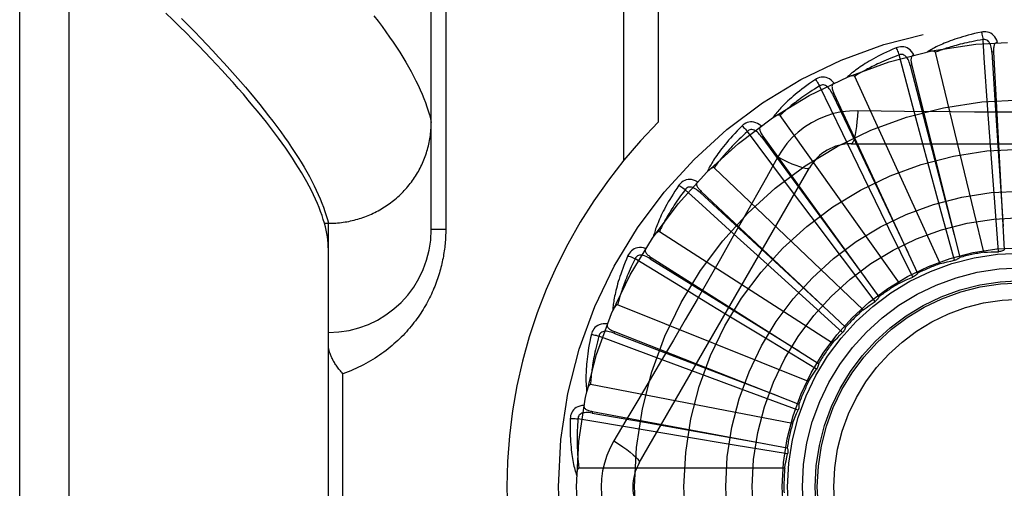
# Model space of a CAD drawing. Header units: inches. Extents: x 0 to 230, y 0 to 149.
# Tile 152 of 256: x 35.414 to 36.012, y 103.972 to 104.257. Entities that reach past the tile are written whole.
import ezdxf

# ---------------------------------------------------------------- set-up
doc = ezdxf.new("R2010")
doc.units = ezdxf.units.IN
doc.header["$LTSCALE"] = 12.648283
doc.header["$MEASUREMENT"] = 0
doc.linetypes.add('HIDDEN', pattern=[0.2, 0.1, -0.1])
doc.layers.add('LEFTHAND_DOOR_ASSEMBLY', color=7, linetype='CONTINUOUS')

msp = doc.modelspace()

# ---------------------------------------------------------------- linework, layer by layer
at = {"layer": 'LEFTHAND_DOOR_ASSEMBLY', "color": 8, "linetype": 'HIDDEN'}
for p, q in [((35.44415, 103.41637), (35.44415, 104.52951)), ((35.41415, 103.44576), (35.41415, 104.50012)), ((35.66415, 104.12919), (35.66415, 104.46956)), ((35.78086, 104.44294), (35.78086, 104.17092)), ((35.80207, 104.44294), (35.80207, 104.19431)), ((35.67293, 104.41044), (35.67293, 104.12919)), ((35.99985, 104.11538), (35.97039, 104.23683)), ((36.00572, 104.23699), (36.00477, 104.23694)), ((36.00572, 104.23699), (36.01226, 104.11682)), ((35.95606, 104.22902), (35.95513, 104.22878)), ((35.95606, 104.22902), (35.98522, 104.11225)), ((35.97331, 104.10849), (35.92139, 104.22217)), ((35.91416, 104.1873), (35.90009, 104.21637)), ((35.9088, 104.21179), (35.90793, 104.21138)), ((35.9088, 104.21179), (35.95953, 104.10265)), ((35.94855, 104.09671), (35.87606, 104.1985)), ((36.00391, 104.18016), (36.00234, 104.20186)), ((35.96504, 104.17287), (35.95939, 104.19388)), ((35.86565, 104.18593), (35.86488, 104.18536)), ((35.86565, 104.18593), (35.93612, 104.08836)), ((35.92347, 104.16815), (35.91416, 104.1873)), ((35.91921, 104.18127), (36.12609, 104.18127)), ((36.00626, 104.14845), (36.00391, 104.18016)), ((35.87462, 104.17325), (35.86771, 104.16088)), ((35.93755, 104.1393), (35.92347, 104.16815)), ((35.97334, 104.14218), (35.96504, 104.17287)), ((35.7905, 103.98752), (35.89395, 104.16669)), ((35.92646, 104.08045), (35.83602, 104.16668)), ((35.82818, 104.15237), (35.82753, 104.15167)), ((35.82818, 104.15237), (35.91584, 104.0699)), ((35.89486, 104.13714), (35.8818, 104.15454)), ((36.00874, 104.11575), (36.00626, 104.14845)), ((35.98196, 104.11054), (35.97334, 104.14218)), ((35.59928, 104.13297), (35.60165, 104.13297)), ((35.60165, 104.13297), (35.60279, 104.13298)), ((35.60165, 103.81291), (35.60165, 104.13297)), ((35.91397, 104.11173), (35.89486, 104.13714)), ((35.67293, 104.12919), (35.66415, 104.12919)), ((35.90786, 104.0603), (35.80273, 104.12786)), ((35.86609, 104.10999), (35.84998, 104.1246)), ((35.81549, 104.09462), (35.78794, 104.11146)), ((35.79774, 104.11232), (35.79723, 104.11151)), ((35.79774, 104.11232), (35.89942, 104.04794)), ((35.88967, 104.08866), (35.86609, 104.10999)), ((35.93374, 104.08556), (35.91397, 104.11173)), ((35.83367, 104.08354), (35.81549, 104.09462)), ((35.91403, 104.0667), (35.88967, 104.08866)), ((35.8934, 104.037), (35.77738, 104.08344)), ((35.77543, 104.06724), (35.77508, 104.06634)), ((35.77543, 104.06724), (35.88746, 104.02326)), ((35.89825, 104.04445), (35.87017, 104.0614)), ((35.82637, 104.04198), (35.80598, 104.04957)), ((35.85619, 104.03095), (35.82637, 104.04198)), ((35.61043, 103.90419), (35.61043, 104.04169)), ((35.88361, 104.01138), (35.7609, 104.03503)), ((35.88696, 104.01962), (35.85619, 104.03095)), ((35.76205, 104.01875), (35.76187, 104.0178)), ((35.76205, 104.01875), (35.88038, 103.99677)), ((35.81685, 104.00359), (35.7954, 104.00718)), ((35.84822, 103.99839), (35.81685, 104.00359)), ((35.88058, 103.9931), (35.84822, 103.99839)), ((35.87885, 103.98437), (35.75388, 103.98437))]:
    msp.add_line(p, q, dxfattribs=at)
for points in [[(35.59928, 104.13297), (35.59859, 104.1353), (35.59782, 104.13768), (35.59697, 104.14009), (35.59602, 104.14256), (35.59499, 104.14506), (35.59387, 104.14761), (35.59266, 104.1502), (35.59137, 104.15284), (35.58999, 104.15551), (35.58852, 104.15824), (35.58696, 104.161), (35.58532, 104.16381), (35.58359, 104.16667), (35.58177, 104.16956), (35.57986, 104.17251), (35.57786, 104.17549), (35.57577, 104.17852), (35.5736, 104.1816), (35.57133, 104.18472), (35.56898, 104.18788), (35.56654, 104.19109), (35.56401, 104.19434), (35.56138, 104.19764), (35.55867, 104.20098), (35.55587, 104.20437), (35.55298, 104.20781), (35.55, 104.21128), (35.54693, 104.21481), (35.54377, 104.21838), (35.54051, 104.22199), (35.53717, 104.22565), (35.53374, 104.22936), (35.53021, 104.23311), (35.52659, 104.2369), (35.52289, 104.24074), (35.51909, 104.24463), (35.51519, 104.24856), (35.51121, 104.25254), (35.50713, 104.25656), (35.50296, 104.26063)], [(35.51247, 104.2573), (35.51644, 104.25329), (35.52032, 104.24933), (35.52411, 104.24541), (35.52782, 104.24153), (35.53143, 104.23769), (35.53496, 104.2339), (35.5384, 104.23015), (35.54175, 104.22644), (35.54501, 104.22277), (35.54818, 104.21915), (35.55126, 104.21557), (35.55426, 104.21203), (35.55717, 104.20854), (35.55998, 104.20509), (35.56271, 104.20168), (35.56535, 104.19832), (35.5679, 104.195), (35.57036, 104.19172), (35.57274, 104.18849), (35.57502, 104.1853), (35.57722, 104.18215), (35.57932, 104.17905), (35.58134, 104.17599), (35.58327, 104.17298), (35.58511, 104.17), (35.58687, 104.16707), (35.58853, 104.16419), (35.59011, 104.16135), (35.5916, 104.15855), (35.593, 104.1558), (35.59431, 104.15309), (35.59554, 104.15042), (35.59667, 104.1478), (35.59772, 104.14522), (35.59868, 104.14268), (35.59956, 104.14019)], [(35.62933, 104.25897), (35.63184, 104.25567), (35.63425, 104.25241), (35.63658, 104.2492), (35.63881, 104.24603), (35.64095, 104.24291), (35.64301, 104.23983), (35.64497, 104.2368), (35.64684, 104.2338), (35.64862, 104.23085), (35.65032, 104.22795), (35.65192, 104.22509), (35.65343, 104.22227), (35.65485, 104.2195), (35.65618, 104.21677), (35.65743, 104.21409), (35.65858, 104.21144), (35.65964, 104.20884), (35.66062, 104.20629), (35.6615, 104.20378), (35.6623, 104.20131), (35.663, 104.19889), (35.66362, 104.1965), (35.66415, 104.19417)], [(35.9984, 104.24906), (35.99622, 104.24859), (35.99414, 104.24811), (35.99216, 104.24763), (35.99028, 104.24714), (35.98848, 104.24666), (35.98677, 104.24616), (35.98515, 104.24567), (35.9836, 104.24518), (35.98213, 104.24469), (35.98073, 104.2442), (35.97939, 104.24371), (35.97812, 104.24323), (35.97691, 104.24276), (35.97575, 104.24229), (35.97465, 104.24183), (35.97361, 104.24137), (35.97261, 104.24092), (35.97167, 104.24047), (35.97077, 104.24003), (35.96992, 104.2396), (35.96911, 104.23917), (35.96834, 104.23875), (35.96762, 104.23834), (35.96693, 104.23793), (35.96627, 104.23753), (35.96565, 104.23713)], [(36.00814, 104.24282), (36.00765, 104.24409), (36.00708, 104.24522), (36.00643, 104.24621), (36.00569, 104.24706), (36.00487, 104.24777), (36.00399, 104.24833), (36.00305, 104.24875), (36.00208, 104.24904), (36.0011, 104.2492), (36.00014, 104.24924), (35.99924, 104.2492), (35.9984, 104.24906)], [(35.9984, 104.24906), (35.99855, 104.24846), (35.99871, 104.24777), (35.99887, 104.24701), (35.99903, 104.24621), (35.99919, 104.24535), (35.99934, 104.24448)], [(35.94658, 104.23948), (35.94453, 104.23861), (35.94258, 104.23774), (35.94072, 104.2369), (35.93897, 104.23606), (35.9373, 104.23524), (35.93572, 104.23444), (35.93421, 104.23365), (35.93279, 104.23287), (35.93143, 104.23211), (35.93015, 104.23136), (35.92893, 104.23063), (35.92777, 104.22992), (35.92667, 104.22922), (35.92563, 104.22855), (35.92463, 104.22788), (35.92369, 104.22724), (35.9228, 104.22661), (35.92196, 104.22599), (35.92116, 104.22539), (35.92041, 104.2248), (35.91969, 104.22423), (35.91902, 104.22367), (35.91839, 104.22312), (35.91779, 104.22259), (35.91722, 104.22208), (35.91668, 104.22157)], [(35.95733, 104.2352), (35.95661, 104.23635), (35.95584, 104.23735), (35.955, 104.2382), (35.95412, 104.2389), (35.95318, 104.23944), (35.95221, 104.23983), (35.95121, 104.24006), (35.9502, 104.24016), (35.94921, 104.24013), (35.94826, 104.23999), (35.94739, 104.23977), (35.94658, 104.23948)], [(35.94658, 104.23948), (35.94684, 104.23892), (35.94713, 104.23827), (35.94743, 104.23756), (35.94774, 104.2368), (35.94806, 104.23599), (35.94837, 104.23516)], [(35.99934, 104.24448), (35.99752, 104.24417), (35.99577, 104.24386), (35.9941, 104.24354), (35.9925, 104.24322), (35.99097, 104.2429), (35.98951, 104.24258), (35.98811, 104.24226), (35.98677, 104.24194), (35.98549, 104.24163), (35.98426, 104.24131), (35.98308, 104.241), (35.98196, 104.24069), (35.98088, 104.24038), (35.97985, 104.24008), (35.97886, 104.23979), (35.97792, 104.2395), (35.97701, 104.23921), (35.97614, 104.23893), (35.97531, 104.23865), (35.97451, 104.23837), (35.97375, 104.2381), (35.97302, 104.23784), (35.97232, 104.23758), (35.97165, 104.23732), (35.971, 104.23707), (35.97039, 104.23683)], [(36.00476, 104.23694), (36.00468, 104.23797), (36.00455, 104.23895), (36.00437, 104.23986), (36.00415, 104.24072), (36.00387, 104.24151), (36.00354, 104.24223), (36.00316, 104.24288), (36.00272, 104.24344), (36.00223, 104.24389), (36.0017, 104.24423), (36.00111, 104.24445), (36.00051, 104.24457), (35.99992, 104.24458), (35.99934, 104.24448)], [(36.00234, 104.20186), (36.00011, 104.23346), (35.99934, 104.24448)], [(36.00815, 104.24282), (36.00769, 104.24275), (36.00728, 104.24261), (36.00693, 104.24238), (36.00662, 104.24209), (36.00637, 104.24174), (36.00617, 104.24135), (36.00601, 104.24091), (36.00589, 104.24043), (36.0058, 104.23992), (36.00574, 104.23938), (36.00571, 104.23881), (36.00569, 104.23822), (36.0057, 104.23762), (36.00572, 104.23699)], [(35.94837, 104.23516), (35.94664, 104.23451), (35.94498, 104.23387), (35.9434, 104.23325), (35.94189, 104.23263), (35.94045, 104.23203), (35.93908, 104.23144), (35.93776, 104.23086), (35.93651, 104.23029), (35.93531, 104.22974), (35.93416, 104.2292), (35.93307, 104.22867), (35.93202, 104.22815), (35.93102, 104.22765), (35.93007, 104.22716), (35.92915, 104.22668), (35.92828, 104.22621), (35.92744, 104.22576), (35.92664, 104.22532), (35.92588, 104.22489), (35.92515, 104.22447), (35.92445, 104.22406), (35.92378, 104.22366), (35.92314, 104.22327), (35.92253, 104.22289), (35.92195, 104.22253), (35.92139, 104.22217)], [(35.95513, 104.22878), (35.95484, 104.22978), (35.95453, 104.23071), (35.95419, 104.23158), (35.9538, 104.23238), (35.95338, 104.2331), (35.95292, 104.23375), (35.95242, 104.23431), (35.95189, 104.23478), (35.95132, 104.23513), (35.95073, 104.23536), (35.95012, 104.23547), (35.9495, 104.23547), (35.94892, 104.23537), (35.94837, 104.23516)], [(35.95939, 104.19388), (35.95121, 104.22449), (35.94837, 104.23516)], [(35.95733, 104.2352), (35.9569, 104.23504), (35.95653, 104.23482), (35.95622, 104.23454), (35.95597, 104.23419), (35.95579, 104.23381), (35.95567, 104.23338), (35.9556, 104.23292), (35.95557, 104.23243), (35.95558, 104.23191), (35.95562, 104.23136), (35.9557, 104.2308), (35.95579, 104.23022), (35.95591, 104.22963), (35.95606, 104.22902)], [(35.97039, 104.23683), (35.97032, 104.23698), (35.97021, 104.23712), (35.97007, 104.23722), (35.9699, 104.2373), (35.96972, 104.23737), (35.96951, 104.23742), (35.9693, 104.23745), (35.96908, 104.23748), (35.96884, 104.23749), (35.9686, 104.2375), (35.96835, 104.23749), (35.96809, 104.23748), (35.96782, 104.23747), (35.96754, 104.23744), (35.96726, 104.23741), (35.96696, 104.23737), (35.96666, 104.23733), (35.96634, 104.23727), (35.96601, 104.23721), (35.96566, 104.23714)], [(36.00477, 104.23694), (36.00679, 104.20473), (36.01151, 104.131)], [(35.95513, 104.22878), (35.96321, 104.19755), (35.9818, 104.12603)], [(35.90888, 104.2181), (35.90795, 104.21909), (35.907, 104.21993), (35.90602, 104.22061), (35.90502, 104.22112), (35.904, 104.22148), (35.90298, 104.22167), (35.90195, 104.22171), (35.90093, 104.22162), (35.89997, 104.2214), (35.89906, 104.22108), (35.89825, 104.22071), (35.89751, 104.22027)], [(35.92139, 104.22217), (35.92129, 104.22231), (35.92117, 104.22242), (35.92101, 104.22249), (35.92082, 104.22254), (35.92063, 104.22257), (35.92042, 104.22258), (35.92021, 104.22258), (35.91998, 104.22256), (35.91975, 104.22253), (35.91951, 104.22249), (35.91926, 104.22244), (35.91901, 104.22238), (35.91875, 104.22231), (35.91848, 104.22223), (35.91821, 104.22215), (35.91792, 104.22206), (35.91763, 104.22195), (35.91733, 104.22184), (35.91702, 104.22171), (35.91669, 104.22158)], [(35.89751, 104.22027), (35.89566, 104.21902), (35.89391, 104.21781), (35.89225, 104.21662), (35.89068, 104.21547), (35.8892, 104.21435), (35.8878, 104.21326), (35.88647, 104.2122), (35.88522, 104.21117), (35.88403, 104.21016), (35.88291, 104.20919), (35.88185, 104.20824), (35.88085, 104.20732), (35.8799, 104.20643), (35.87901, 104.20557), (35.87816, 104.20473), (35.87735, 104.20392), (35.8766, 104.20313), (35.87589, 104.20236), (35.87522, 104.20162), (35.87459, 104.2009), (35.874, 104.2002), (35.87344, 104.19953), (35.87292, 104.19887), (35.87243, 104.19824), (35.87197, 104.19762), (35.87155, 104.19703)], [(35.90009, 104.21637), (35.89851, 104.2154), (35.897, 104.21446), (35.89557, 104.21355), (35.8942, 104.21266), (35.8929, 104.21179), (35.89167, 104.21095), (35.89048, 104.21013), (35.88936, 104.20934), (35.88829, 104.20857), (35.88727, 104.20782), (35.88629, 104.20709), (35.88536, 104.20639), (35.88448, 104.20571), (35.88363, 104.20504), (35.88282, 104.2044), (35.88205, 104.20378), (35.88132, 104.20317), (35.88062, 104.20259), (35.87995, 104.20202), (35.87931, 104.20147), (35.8787, 104.20094), (35.87812, 104.20042), (35.87757, 104.19992), (35.87704, 104.19943), (35.87654, 104.19896), (35.87606, 104.1985)], [(35.89751, 104.22027), (35.89788, 104.21977), (35.89828, 104.21919), (35.89871, 104.21855), (35.89916, 104.21785), (35.89963, 104.21712), (35.90009, 104.21637)], [(35.90793, 104.21138), (35.90746, 104.21231), (35.90698, 104.21317), (35.90647, 104.21395), (35.90595, 104.21466), (35.9054, 104.21529), (35.90482, 104.21584), (35.90423, 104.2163), (35.90361, 104.21666), (35.90299, 104.21689), (35.90237, 104.21701), (35.90174, 104.217), (35.90114, 104.21688), (35.90059, 104.21667), (35.90008, 104.21637)], [(35.90888, 104.2181), (35.90848, 104.21786), (35.90816, 104.21758), (35.90791, 104.21724), (35.90774, 104.21685), (35.90763, 104.21644), (35.90759, 104.216), (35.90761, 104.21553), (35.90767, 104.21504), (35.90778, 104.21453), (35.90793, 104.21401), (35.90811, 104.21347), (35.90831, 104.21292), (35.90854, 104.21236), (35.9088, 104.21179)], [(35.90793, 104.21138), (35.92178, 104.18224), (35.95356, 104.11554)], [(35.87606, 104.1985), (35.87593, 104.19862), (35.87579, 104.1987), (35.87561, 104.19875), (35.87543, 104.19876), (35.87523, 104.19875), (35.87502, 104.19872), (35.87481, 104.19868), (35.8746, 104.19862), (35.87437, 104.19854), (35.87415, 104.19846), (35.87391, 104.19836), (35.87368, 104.19826), (35.87343, 104.19814), (35.87319, 104.19802), (35.87293, 104.19788), (35.87267, 104.19773), (35.8724, 104.19757), (35.87213, 104.19741), (35.87187, 104.19725), (35.87162, 104.19708)], [(35.92319, 104.2013), (35.91825, 104.20115), (35.91339, 104.20056), (35.9086, 104.19955), (35.90393, 104.19811), (35.8994, 104.19625), (35.89505, 104.194), (35.89092, 104.19136), (35.88705, 104.18837), (35.88345, 104.18504), (35.88017, 104.1814), (35.87722, 104.17746), (35.87462, 104.17325)], [(35.92319, 104.2013), (35.92299, 104.19791), (35.92274, 104.19473), (35.92244, 104.19184), (35.92209, 104.18924), (35.92169, 104.18693), (35.92125, 104.18497), (35.92077, 104.18339), (35.92027, 104.18223), (35.91974, 104.18151), (35.91921, 104.18127)], [(35.97999, 104.20064), (35.95157, 104.20092), (35.93741, 104.20109), (35.92319, 104.2013)], [(36.10794, 104.20109), (36.07961, 104.20078), (36.06539, 104.20065), (36.05117, 104.20056), (36.03694, 104.20049), (36.0227, 104.20047), (36.00846, 104.20049), (35.99422, 104.20055), (35.97999, 104.20064)], [(35.60279, 104.13298), (35.60392, 104.13301), (35.60504, 104.13306), (35.60617, 104.13313), (35.60729, 104.13322), (35.60842, 104.13333), (35.60954, 104.13346), (35.61066, 104.13361), (35.61177, 104.13378), (35.61288, 104.13396), (35.61399, 104.13417), (35.61509, 104.1344), (35.61619, 104.13465), (35.61729, 104.13491), (35.61838, 104.1352), (35.61946, 104.13551), (35.62054, 104.13583), (35.62161, 104.13617), (35.62268, 104.13654), (35.62374, 104.13692), (35.62479, 104.13732), (35.62583, 104.13774), (35.62687, 104.13817), (35.6279, 104.13863), (35.62892, 104.1391), (35.62993, 104.13959), (35.63093, 104.1401), (35.63192, 104.14063), (35.6329, 104.14117), (35.63388, 104.14173), (35.63484, 104.14231), (35.63579, 104.1429), (35.63673, 104.14352), (35.63766, 104.14415), (35.63857, 104.14479), (35.63948, 104.14545), (35.64037, 104.14613), (35.64125, 104.14682), (35.64211, 104.14753), (35.64297, 104.14825), (35.64381, 104.14899), (35.64463, 104.14974), (35.64545, 104.15051), (35.64624, 104.15129), (35.64703, 104.15208), (35.64779, 104.15289), (35.64855, 104.15372), (35.64929, 104.15455), (35.65001, 104.1554), (35.65072, 104.15626), (35.65141, 104.15713), (35.65208, 104.15802), (35.65274, 104.15892), (35.65338, 104.15983), (35.654, 104.16075), (35.65461, 104.16168), (35.6552, 104.16262), (35.65578, 104.16357), (35.65633, 104.16453), (35.65687, 104.1655), (35.65739, 104.16648), (35.65789, 104.16747), (35.65837, 104.16847), (35.65884, 104.16948), (35.65928, 104.17049), (35.65971, 104.17152), (35.66012, 104.17255), (35.66051, 104.17358), (35.66088, 104.17463), (35.66123, 104.17568), (35.66156, 104.17673), (35.66187, 104.1778), (35.66216, 104.17886), (35.66243, 104.17993), (35.66269, 104.18101), (35.66292, 104.18209), (35.66313, 104.18318), (35.66332, 104.18427), (35.6635, 104.18536), (35.66365, 104.18645), (35.66378, 104.18755), (35.66389, 104.18865), (35.66398, 104.18975), (35.66406, 104.19085), (35.66411, 104.19196), (35.66414, 104.19306), (35.66415, 104.19417)], [(35.85297, 104.19211), (35.85139, 104.19054), (35.84989, 104.18902), (35.84849, 104.18754), (35.84717, 104.18611), (35.84592, 104.18473), (35.84475, 104.1834), (35.84365, 104.1821), (35.84262, 104.18085), (35.84164, 104.17964), (35.84073, 104.17847), (35.83987, 104.17734), (35.83906, 104.17625), (35.8383, 104.1752), (35.83758, 104.17418), (35.8369, 104.17319), (35.83627, 104.17225), (35.83567, 104.17133), (35.83512, 104.17044), (35.8346, 104.16959), (35.83412, 104.16876), (35.83368, 104.16796), (35.83326, 104.16719), (35.83287, 104.16645), (35.83251, 104.16574), (35.83218, 104.16505), (35.83187, 104.16438)], [(35.86454, 104.19214), (35.86344, 104.19294), (35.86235, 104.19358), (35.86126, 104.19406), (35.86018, 104.19438), (35.85911, 104.19453), (35.85807, 104.19453), (35.85705, 104.19438), (35.85607, 104.19409), (35.85516, 104.19369), (35.85433, 104.19321), (35.8536, 104.19269), (35.85297, 104.19211)], [(35.85297, 104.19211), (35.85342, 104.19169), (35.85393, 104.1912), (35.85447, 104.19065), (35.85504, 104.19006), (35.85564, 104.18942), (35.85623, 104.18877)], [(35.86454, 104.19214), (35.86419, 104.19183), (35.86393, 104.19149), (35.86375, 104.19111), (35.86365, 104.1907), (35.86363, 104.19027), (35.86367, 104.18983), (35.86377, 104.18938), (35.86393, 104.18891), (35.86413, 104.18843), (35.86438, 104.18794), (35.86465, 104.18744), (35.86496, 104.18694), (35.86529, 104.18644), (35.86565, 104.18593)], [(35.85623, 104.18877), (35.85487, 104.18753), (35.85357, 104.18632), (35.85233, 104.18515), (35.85116, 104.18402), (35.85005, 104.18292), (35.84899, 104.18186), (35.84798, 104.18083), (35.84703, 104.17984), (35.84612, 104.17888), (35.84526, 104.17795), (35.84444, 104.17706), (35.84366, 104.17619), (35.84292, 104.17535), (35.84222, 104.17454), (35.84155, 104.17375), (35.84091, 104.173), (35.8403, 104.17227), (35.83972, 104.17156), (35.83917, 104.17087), (35.83865, 104.17021), (35.83815, 104.16957), (35.83768, 104.16895), (35.83723, 104.16836), (35.83681, 104.16778), (35.8364, 104.16722), (35.83602, 104.16668)], [(35.86488, 104.18536), (35.86424, 104.18619), (35.86361, 104.18693), (35.86296, 104.18761), (35.86231, 104.18821), (35.86165, 104.18872), (35.86098, 104.18915), (35.86031, 104.18949), (35.85964, 104.18973), (35.85899, 104.18984), (35.85835, 104.18984), (35.85774, 104.18971), (35.85717, 104.18948), (35.85667, 104.18917), (35.85623, 104.18877)], [(35.8818, 104.15454), (35.86284, 104.17992), (35.85623, 104.18877)], [(35.86488, 104.18536), (35.88399, 104.15937), (35.92782, 104.09989)], [(35.87461, 104.17325), (35.87764, 104.17173), (35.88053, 104.17036), (35.88318, 104.16918), (35.8856, 104.16818), (35.8878, 104.16737), (35.88972, 104.16677), (35.89133, 104.16639), (35.89259, 104.16625), (35.89347, 104.16635), (35.89395, 104.16669)], [(35.83602, 104.16668), (35.83587, 104.16678), (35.83571, 104.16683), (35.83554, 104.16684), (35.83535, 104.16682), (35.83516, 104.16677), (35.83496, 104.16671), (35.83476, 104.16662), (35.83456, 104.16652), (35.83436, 104.16641), (35.83415, 104.16628), (35.83394, 104.16614), (35.83373, 104.16599), (35.83351, 104.16583), (35.83329, 104.16566), (35.83307, 104.16548), (35.83284, 104.16529), (35.83261, 104.16508), (35.83237, 104.16487), (35.83212, 104.16464), (35.83187, 104.16439)], [(35.81455, 104.15604), (35.8133, 104.1542), (35.81212, 104.15242), (35.81102, 104.1507), (35.81, 104.14905), (35.80904, 104.14746), (35.80814, 104.14593), (35.8073, 104.14445), (35.80652, 104.14302), (35.8058, 104.14165), (35.80512, 104.14033), (35.80449, 104.13906), (35.8039, 104.13783), (35.80335, 104.13665), (35.80284, 104.13552), (35.80236, 104.13442), (35.80192, 104.13337), (35.80151, 104.13236), (35.80113, 104.13138), (35.80079, 104.13045), (35.80047, 104.12954), (35.80018, 104.12868), (35.79992, 104.12784), (35.79968, 104.12704), (35.79946, 104.12627), (35.79926, 104.12553), (35.79909, 104.12482)], [(35.86771, 104.16088), (35.85381, 104.13619), (35.84682, 104.12382), (35.83979, 104.11145), (35.83273, 104.09909), (35.82562, 104.08675), (35.81849, 104.07442), (35.81132, 104.06213), (35.80412, 104.04985)], [(35.82591, 104.15825), (35.82468, 104.15883), (35.82349, 104.15926), (35.82233, 104.15952), (35.82121, 104.15963), (35.82013, 104.15958), (35.8191, 104.15938), (35.81813, 104.15903), (35.81723, 104.15857), (35.81641, 104.15801), (35.81569, 104.15738), (35.81507, 104.15673), (35.81455, 104.15604)], [(35.81455, 104.15604), (35.81508, 104.15571), (35.81567, 104.15532), (35.81631, 104.15489), (35.81698, 104.15442), (35.81769, 104.15391), (35.81839, 104.15338)], [(35.82591, 104.15826), (35.82563, 104.15789), (35.82544, 104.1575), (35.82534, 104.15709), (35.82532, 104.15667), (35.82537, 104.15625), (35.8255, 104.15583), (35.82568, 104.1554), (35.82593, 104.15497), (35.82622, 104.15453), (35.82655, 104.1541), (35.82691, 104.15367), (35.82731, 104.15323), (35.82773, 104.1528), (35.82818, 104.15237)], [(35.81839, 104.15338), (35.81729, 104.1519), (35.81624, 104.15046), (35.81525, 104.14908), (35.81431, 104.14775), (35.81343, 104.14646), (35.81259, 104.14522), (35.8118, 104.14402), (35.81105, 104.14287), (35.81034, 104.14175), (35.80967, 104.14068), (35.80903, 104.13964), (35.80843, 104.13864), (35.80786, 104.13768), (35.80732, 104.13675), (35.80681, 104.13585), (35.80633, 104.13499), (35.80587, 104.13415), (35.80544, 104.13335), (35.80503, 104.13257), (35.80464, 104.13183), (35.80427, 104.1311), (35.80393, 104.13041), (35.8036, 104.12974), (35.80329, 104.12909), (35.803, 104.12846), (35.80273, 104.12786)], [(35.82753, 104.15167), (35.82675, 104.15235), (35.82598, 104.15297), (35.82522, 104.15351), (35.82447, 104.15397), (35.82372, 104.15435), (35.82299, 104.15465), (35.82226, 104.15486), (35.82156, 104.15496), (35.8209, 104.15495), (35.82027, 104.15482), (35.8197, 104.15458), (35.81918, 104.15425), (35.81875, 104.15385), (35.81839, 104.15338)], [(35.84998, 104.1246), (35.82656, 104.14593), (35.81839, 104.15338)], [(35.82753, 104.15167), (35.85122, 104.12976), (35.90551, 104.07965)], [(35.59956, 104.14019), (35.60034, 104.13774), (35.60104, 104.13533), (35.60165, 104.13297)], [(35.95666, 104.10035), (35.9422, 104.12979), (35.93755, 104.1393)], [(35.60165, 104.11699), (35.60161, 104.11886), (35.6015, 104.12077), (35.60131, 104.12271), (35.60106, 104.12469), (35.60072, 104.12671), (35.60032, 104.12876), (35.59983, 104.13084), (35.59928, 104.13297)], [(35.67293, 104.12919), (35.67293, 104.12811), (35.67291, 104.12704), (35.67288, 104.12597), (35.67283, 104.1249), (35.67278, 104.12383), (35.67271, 104.12276), (35.67263, 104.12168), (35.67253, 104.1206), (35.67243, 104.11951), (35.67231, 104.11843), (35.67217, 104.11734), (35.67202, 104.11625), (35.67186, 104.11515), (35.67169, 104.11406), (35.6715, 104.11295), (35.67129, 104.11185), (35.67107, 104.11074), (35.67084, 104.10963), (35.67059, 104.10851), (35.67033, 104.10738), (35.67004, 104.10625), (35.66975, 104.10512), (35.66943, 104.10398), (35.6691, 104.10284), (35.66875, 104.10169), (35.66838, 104.10053), (35.668, 104.09937), (35.66759, 104.09821), (35.66717, 104.09704), (35.66673, 104.09588), (35.66627, 104.09471), (35.66578, 104.09353), (35.66529, 104.09236), (35.66477, 104.09119), (35.66423, 104.09002), (35.66367, 104.08885), (35.6631, 104.08768), (35.6625, 104.08651), (35.66188, 104.08534), (35.66124, 104.08418), (35.66058, 104.08302), (35.6599, 104.08186), (35.6592, 104.0807), (35.65848, 104.07954), (35.65774, 104.07839), (35.65697, 104.07724), (35.65618, 104.0761), (35.65537, 104.07496), (35.65453, 104.07382), (35.65367, 104.07269), (35.65279, 104.07157), (35.65189, 104.07045), (35.65096, 104.06934), (35.65001, 104.06824), (35.64903, 104.06714), (35.64803, 104.06605), (35.64701, 104.06497), (35.64596, 104.0639), (35.64489, 104.06284), (35.64379, 104.06179), (35.64267, 104.06076), (35.64152, 104.05973), (35.64035, 104.05872), (35.63915, 104.05772), (35.63793, 104.05673), (35.63669, 104.05576), (35.63542, 104.05481), (35.63413, 104.05387), (35.63281, 104.05295), (35.63147, 104.05205), (35.63011, 104.05116), (35.62872, 104.05029), (35.62731, 104.04945), (35.62588, 104.04862), (35.62443, 104.04782), (35.62295, 104.04704), (35.62145, 104.04628), (35.61994, 104.04555), (35.6184, 104.04484), (35.61684, 104.04416), (35.61527, 104.0435), (35.61367, 104.04287), (35.61206, 104.04227), (35.61043, 104.04169)], [(35.80273, 104.12786), (35.80257, 104.12793), (35.8024, 104.12795), (35.80222, 104.12793), (35.80204, 104.12787), (35.80186, 104.12779), (35.80168, 104.12768), (35.80151, 104.12756), (35.80133, 104.12743), (35.80115, 104.12728), (35.80097, 104.12711), (35.80079, 104.12694), (35.80061, 104.12675), (35.80042, 104.12655), (35.80024, 104.12634), (35.80006, 104.12612), (35.79987, 104.12589), (35.79967, 104.12564), (35.79948, 104.12539), (35.79931, 104.12514), (35.79914, 104.1249)], [(35.7944, 104.11767), (35.79308, 104.11801), (35.79183, 104.1182), (35.79064, 104.11824), (35.78952, 104.11813), (35.78847, 104.11788), (35.7875, 104.11749), (35.78661, 104.11697), (35.78581, 104.11634), (35.78512, 104.11563), (35.78452, 104.11488), (35.78404, 104.11412), (35.78366, 104.11335)], [(35.7944, 104.11767), (35.79419, 104.11726), (35.79407, 104.11685), (35.79405, 104.11642), (35.79411, 104.11601), (35.79424, 104.1156), (35.79445, 104.11521), (35.79471, 104.11483), (35.79503, 104.11445), (35.7954, 104.11408), (35.79581, 104.11372), (35.79625, 104.11336), (35.79672, 104.11301), (35.79722, 104.11266), (35.79774, 104.11232)], [(35.99985, 104.11538), (36.00208, 104.11552), (36.0043, 104.11563), (36.00652, 104.11571), (36.00874, 104.11575)], [(36.01226, 104.11682), (36.01172, 104.1165), (36.01116, 104.11624), (36.01057, 104.11603), (36.00996, 104.11588), (36.00936, 104.11579), (36.00874, 104.11575)], [(35.78366, 104.11335), (35.78278, 104.1113), (35.78196, 104.10933), (35.78121, 104.10744), (35.78051, 104.10563), (35.77987, 104.10388), (35.77928, 104.1022), (35.77874, 104.10059), (35.77824, 104.09905), (35.77779, 104.09756), (35.77737, 104.09614), (35.77699, 104.09477), (35.77665, 104.09345), (35.77633, 104.09219), (35.77604, 104.09098), (35.77578, 104.08982), (35.77554, 104.0887), (35.77533, 104.08763), (35.77515, 104.0866), (35.77499, 104.08561), (35.77485, 104.08467), (35.77473, 104.08376), (35.77463, 104.08289), (35.77454, 104.08206), (35.77447, 104.08126), (35.77442, 104.0805), (35.77438, 104.07976)], [(35.78794, 104.11146), (35.78713, 104.1098), (35.78637, 104.10819), (35.78566, 104.10665), (35.78499, 104.10516), (35.78437, 104.10373), (35.78378, 104.10235), (35.78323, 104.10103), (35.78271, 104.09975), (35.78223, 104.09852), (35.78177, 104.09734), (35.78134, 104.0962), (35.78094, 104.09511), (35.78057, 104.09405), (35.78021, 104.09304), (35.77988, 104.09206), (35.77957, 104.09112), (35.77928, 104.09022), (35.77901, 104.08934), (35.77875, 104.0885), (35.77851, 104.0877), (35.77829, 104.08692), (35.77808, 104.08617), (35.77788, 104.08545), (35.7777, 104.08475), (35.77754, 104.08409), (35.77738, 104.08344)], [(35.78366, 104.11335), (35.78424, 104.11313), (35.78489, 104.11286), (35.7856, 104.11255), (35.78635, 104.11221), (35.78714, 104.11185), (35.78794, 104.11146)], [(35.79723, 104.11151), (35.79633, 104.11204), (35.79547, 104.1125), (35.79462, 104.11288), (35.79379, 104.1132), (35.79298, 104.11343), (35.79221, 104.11358), (35.79146, 104.11364), (35.79075, 104.11361), (35.7901, 104.11348), (35.78951, 104.11324), (35.78899, 104.11289), (35.78855, 104.11247), (35.78819, 104.11199), (35.78794, 104.11146)], [(35.79723, 104.11151), (35.82464, 104.09448), (35.88744, 104.05555)], [(35.97331, 104.10849), (35.97546, 104.10905), (35.97763, 104.10958), (35.97979, 104.11008), (35.98196, 104.11054)], [(35.98522, 104.11225), (35.98475, 104.11184), (35.98425, 104.11148), (35.98371, 104.11116), (35.98314, 104.1109), (35.98256, 104.11069), (35.98196, 104.11054)], [(35.95953, 104.10265), (35.95915, 104.10216), (35.95873, 104.10171), (35.95825, 104.1013), (35.95775, 104.10093), (35.95722, 104.10062), (35.95666, 104.10035)], [(35.94855, 104.09671), (35.95056, 104.09767), (35.95258, 104.09859), (35.95461, 104.09949), (35.95666, 104.10035)], [(35.92646, 104.08045), (35.92826, 104.08177), (35.93007, 104.08306), (35.93189, 104.08433), (35.93374, 104.08556)], [(35.93612, 104.08836), (35.93584, 104.08781), (35.93551, 104.08729), (35.93513, 104.08679), (35.9347, 104.08633), (35.93424, 104.08593), (35.93374, 104.08556)], [(35.77738, 104.08344), (35.77721, 104.08348), (35.77704, 104.08347), (35.77687, 104.08341), (35.77671, 104.08332), (35.77655, 104.08321), (35.77639, 104.08307), (35.77624, 104.08292), (35.77609, 104.08275), (35.77594, 104.08257), (35.7758, 104.08237), (35.77565, 104.08217), (35.77551, 104.08195), (35.77537, 104.08172), (35.77523, 104.08148), (35.77509, 104.08123), (35.77495, 104.08097), (35.77481, 104.08069), (35.77467, 104.0804), (35.77452, 104.08009), (35.77438, 104.07977)], [(35.87017, 104.0614), (35.84298, 104.07788), (35.83367, 104.08354)], [(35.77113, 104.07186), (35.76977, 104.07194), (35.76851, 104.07189), (35.76733, 104.07171), (35.76625, 104.07139), (35.76527, 104.07094), (35.76439, 104.07038), (35.76362, 104.06969), (35.76295, 104.06893), (35.76241, 104.0681), (35.76197, 104.06725), (35.76163, 104.06641), (35.76141, 104.06559)], [(35.77113, 104.07186), (35.77101, 104.07142), (35.77097, 104.07099), (35.77103, 104.07057), (35.77116, 104.07017), (35.77137, 104.0698), (35.77165, 104.06945), (35.77198, 104.06913), (35.77237, 104.06881), (35.7728, 104.06852), (35.77327, 104.06824), (35.77377, 104.06798), (35.7743, 104.06772), (35.77485, 104.06747), (35.77543, 104.06724)], [(35.77508, 104.06634), (35.7741, 104.06669), (35.77316, 104.06698), (35.77225, 104.0672), (35.77138, 104.06735), (35.77055, 104.06743), (35.76975, 104.06743), (35.76901, 104.06735), (35.76832, 104.06719), (35.7677, 104.06693), (35.76717, 104.06658), (35.76672, 104.06614), (35.76637, 104.06564), (35.76612, 104.06511), (35.76596, 104.06454)], [(35.77508, 104.06634), (35.80522, 104.05481), (35.87424, 104.02847)], [(35.90786, 104.0603), (35.90937, 104.06194), (35.9109, 104.06355), (35.91245, 104.06514), (35.91403, 104.0667)], [(35.91584, 104.0699), (35.91567, 104.0693), (35.91544, 104.06873), (35.91516, 104.06817), (35.91483, 104.06765), (35.91446, 104.06716), (35.91403, 104.0667)], [(35.76141, 104.06559), (35.76093, 104.06341), (35.7605, 104.06132), (35.76011, 104.05932), (35.75977, 104.0574), (35.75948, 104.05557), (35.75921, 104.05381), (35.75899, 104.05213), (35.75879, 104.05052), (35.75863, 104.04897), (35.75849, 104.04749), (35.75838, 104.04608), (35.75829, 104.04472), (35.75821, 104.04342), (35.75816, 104.04218), (35.75812, 104.04098), (35.7581, 104.03984), (35.7581, 104.03875), (35.75811, 104.03771), (35.75814, 104.03671), (35.75818, 104.03575), (35.75824, 104.03484), (35.7583, 104.03397), (35.75838, 104.03313), (35.75846, 104.03234), (35.75855, 104.03157), (35.75865, 104.03085)], [(35.76596, 104.06454), (35.76549, 104.06275), (35.76505, 104.06103), (35.76464, 104.05938), (35.76427, 104.0578), (35.76392, 104.05627), (35.76361, 104.05481), (35.76332, 104.0534), (35.76305, 104.05205), (35.7628, 104.05075), (35.76258, 104.04951), (35.76238, 104.04831), (35.76219, 104.04716), (35.76202, 104.04605), (35.76187, 104.04499), (35.76173, 104.04397), (35.7616, 104.04298), (35.76148, 104.04204), (35.76138, 104.04113), (35.76129, 104.04026), (35.7612, 104.03942), (35.76113, 104.03861), (35.76107, 104.03784), (35.76102, 104.03709), (35.76097, 104.03638), (35.76093, 104.03569), (35.7609, 104.03503)], [(35.76141, 104.06559), (35.76202, 104.06547), (35.76271, 104.06533), (35.76346, 104.06517), (35.76427, 104.06498), (35.76511, 104.06477), (35.76596, 104.06454)], [(35.80598, 104.04957), (35.77631, 104.06066), (35.76596, 104.06454)], [(35.61043, 104.04169), (35.60994, 104.04225), (35.60945, 104.04282), (35.60898, 104.04338), (35.60851, 104.04395), (35.60807, 104.04452), (35.60763, 104.04508), (35.60721, 104.04565), (35.6068, 104.04622), (35.60641, 104.04679), (35.60603, 104.04735), (35.60566, 104.04792), (35.60532, 104.04848), (35.60498, 104.04904), (35.60467, 104.04959), (35.60436, 104.05014), (35.60408, 104.05069), (35.60381, 104.05123), (35.60355, 104.05176), (35.60332, 104.05229), (35.60309, 104.05282), (35.60289, 104.05334), (35.6027, 104.05385), (35.60253, 104.05435), (35.60237, 104.05484), (35.60223, 104.05533), (35.60211, 104.05581), (35.602, 104.05628), (35.6019, 104.05674), (35.60182, 104.05719), (35.60176, 104.05763), (35.60171, 104.05806), (35.60167, 104.05848), (35.60165, 104.05889), (35.60165, 104.05929)], [(35.80412, 104.04985), (35.78967, 104.02537), (35.78245, 104.01319), (35.77516, 104.00098)], [(35.89942, 104.04794), (35.89937, 104.04732), (35.89926, 104.04671), (35.89908, 104.04611), (35.89885, 104.04552), (35.89858, 104.04497), (35.89825, 104.04445)], [(35.8934, 104.037), (35.89457, 104.03889), (35.89577, 104.04077), (35.897, 104.04262), (35.89825, 104.04445)], [(35.7609, 104.03503), (35.76073, 104.03503), (35.76056, 104.03499), (35.76041, 104.0349), (35.76026, 104.03478), (35.76013, 104.03464), (35.76, 104.03448), (35.75988, 104.0343), (35.75976, 104.0341), (35.75965, 104.0339), (35.75955, 104.03368), (35.75944, 104.03345), (35.75935, 104.03321), (35.75925, 104.03296), (35.75916, 104.03269), (35.75907, 104.03242), (35.75898, 104.03214), (35.75889, 104.03184), (35.75881, 104.03153), (35.75873, 104.0312), (35.75865, 104.03085)], [(35.75695, 104.02247), (35.75561, 104.0223), (35.75438, 104.02201), (35.75326, 104.0216), (35.75226, 104.02109), (35.75138, 104.02046), (35.75062, 104.01974), (35.74999, 104.01892), (35.74948, 104.01804), (35.7491, 104.01713), (35.74883, 104.01621), (35.74866, 104.01533), (35.7486, 104.01447)], [(35.76187, 104.0178), (35.76085, 104.01796), (35.75987, 104.01806), (35.75894, 104.01811), (35.75806, 104.01809), (35.75722, 104.01801), (35.75644, 104.01786), (35.75572, 104.01764), (35.75508, 104.01735), (35.75452, 104.01698), (35.75406, 104.01654), (35.75371, 104.01603), (35.75346, 104.01547), (35.75331, 104.01489), (35.75327, 104.0143)], [(35.75696, 104.02248), (35.75692, 104.02201), (35.75696, 104.02159), (35.7571, 104.02119), (35.75731, 104.02082), (35.75758, 104.0205), (35.75792, 104.02021), (35.75831, 104.01995), (35.75874, 104.01972), (35.75922, 104.01951), (35.75974, 104.01932), (35.76028, 104.01916), (35.76085, 104.01901), (35.76144, 104.01887), (35.76205, 104.01875)], [(35.88361, 104.01138), (35.8844, 104.01346), (35.88523, 104.01553), (35.88608, 104.01758), (35.88696, 104.01962)], [(35.88746, 104.02326), (35.88752, 104.02264), (35.88752, 104.02203), (35.88747, 104.0214), (35.88735, 104.02078), (35.88719, 104.02019), (35.88696, 104.01962)], [(35.7486, 104.01447), (35.74854, 104.01217), (35.74852, 104.00997), (35.74852, 104.00786), (35.74856, 104.00586), (35.74862, 104.00393), (35.74871, 104.00209), (35.74881, 104.00034), (35.74894, 103.99867), (35.74908, 103.99707), (35.74923, 103.99555), (35.7494, 103.9941), (35.74958, 103.99271), (35.74976, 103.99139), (35.74996, 103.99012), (35.75017, 103.98891), (35.75039, 103.98775), (35.75061, 103.98663), (35.75085, 103.98556), (35.75109, 103.98453), (35.75134, 103.98354), (35.75161, 103.98258), (35.75188, 103.98165), (35.75217, 103.98074), (35.75247, 103.97985)], [(35.7486, 104.01447), (35.74922, 104.01448), (35.74992, 104.01447), (35.75069, 104.01445), (35.75152, 104.01442), (35.75239, 104.01437), (35.75327, 104.01431)], [(35.75327, 104.01431), (35.75314, 104.01246), (35.75303, 104.01069), (35.75294, 104.00899), (35.75288, 104.00736), (35.75283, 104.0058), (35.75279, 104.00431), (35.75277, 104.00287), (35.75277, 104.00149), (35.75277, 104.00017), (35.75279, 103.99891), (35.75282, 103.99769), (35.75285, 103.99652), (35.7529, 103.99541), (35.75295, 103.99433), (35.753, 103.9933), (35.75306, 103.99231), (35.75313, 103.99136), (35.7532, 103.99045), (35.75327, 103.98958), (35.75335, 103.98874), (35.75343, 103.98793), (35.75352, 103.98716), (35.7536, 103.98642), (35.75369, 103.98571), (35.75379, 103.98503), (35.75388, 103.98437)], [(35.7954, 104.00718), (35.76416, 104.01246), (35.75327, 104.01431)], [(35.76187, 104.0178), (35.79365, 104.01218), (35.86642, 103.99938)], [(35.77516, 104.00098), (35.77281, 103.99663), (35.77088, 103.9921), (35.76937, 103.98743), (35.76828, 103.98265), (35.76763, 103.97782), (35.76741, 103.97294)], [(35.77516, 104.00098), (35.77799, 103.99912), (35.78062, 103.99731), (35.78297, 103.99561), (35.78504, 103.994), (35.78685, 103.9925), (35.78832, 103.99114), (35.78946, 103.98994), (35.79021, 103.98892), (35.79056, 103.98811), (35.7905, 103.98752)], [(35.88038, 103.99677), (35.88056, 103.99617), (35.88068, 103.99557), (35.88074, 103.99494), (35.88075, 103.99432), (35.88069, 103.9937), (35.88058, 103.9931)], [(35.87885, 103.98437), (35.87923, 103.98657), (35.87965, 103.98875), (35.8801, 103.99093), (35.88058, 103.9931)], [(35.75388, 103.98437), (35.75371, 103.98434), (35.75356, 103.98427), (35.75342, 103.98415), (35.7533, 103.98401), (35.7532, 103.98384), (35.7531, 103.98366), (35.75302, 103.98346), (35.75294, 103.98325), (35.75287, 103.98303), (35.75281, 103.98279), (35.75275, 103.98255), (35.7527, 103.98229), (35.75265, 103.98203), (35.75261, 103.98176), (35.75258, 103.98147), (35.75254, 103.98118), (35.75251, 103.98086), (35.75249, 103.98055), (35.75248, 103.98025), (35.75247, 103.97997)], [(35.76741, 103.97294), (35.76763, 103.96806), (35.76828, 103.96323), (35.76937, 103.95846), (35.77088, 103.95378), (35.77281, 103.94926), (35.77516, 103.9449)]]:
    msp.add_lwpolyline(points, dxfattribs=at)
for radius in [0.28125, 0.27028, 0.235, 0.205, 0.17959, 0.1635, 0.14525, 0.142, 0.133, 0.12525, 0.124, 0.114]:
    msp.add_circle((36.02265, 103.97294), radius, dxfattribs=at)
for centre, radius, start, end in [((36.02265, 103.97294), 0.3125, 134.89708, 225.10292), ((35.91921, 104.15211), 0.02917, 90, 150), ((35.60165, 104.12919), 0.0625, 270, 360), ((36.02265, 103.97294), 0.14425, 99.09165, 105.03789), ((36.02265, 103.97294), 0.14425, 110.00074, 115.94698), ((36.02265, 103.97294), 0.14425, 120.90983, 126.85607), ((36.02265, 103.97294), 0.14425, 131.81892, 137.76516), ((36.02265, 103.97294), 0.14425, 142.72801, 148.67426), ((36.02265, 103.97294), 0.14425, 153.6371, 159.58335), ((36.02265, 103.97294), 0.14425, 164.54619, 170.49244), ((35.81576, 103.97294), 0.02917, 150, 210), ((36.02265, 103.97294), 0.14425, 175.45528, 181.40153)]:
    msp.add_arc(centre, radius, start, end, dxfattribs=at)

doc.saveas('drawing.dxf')
